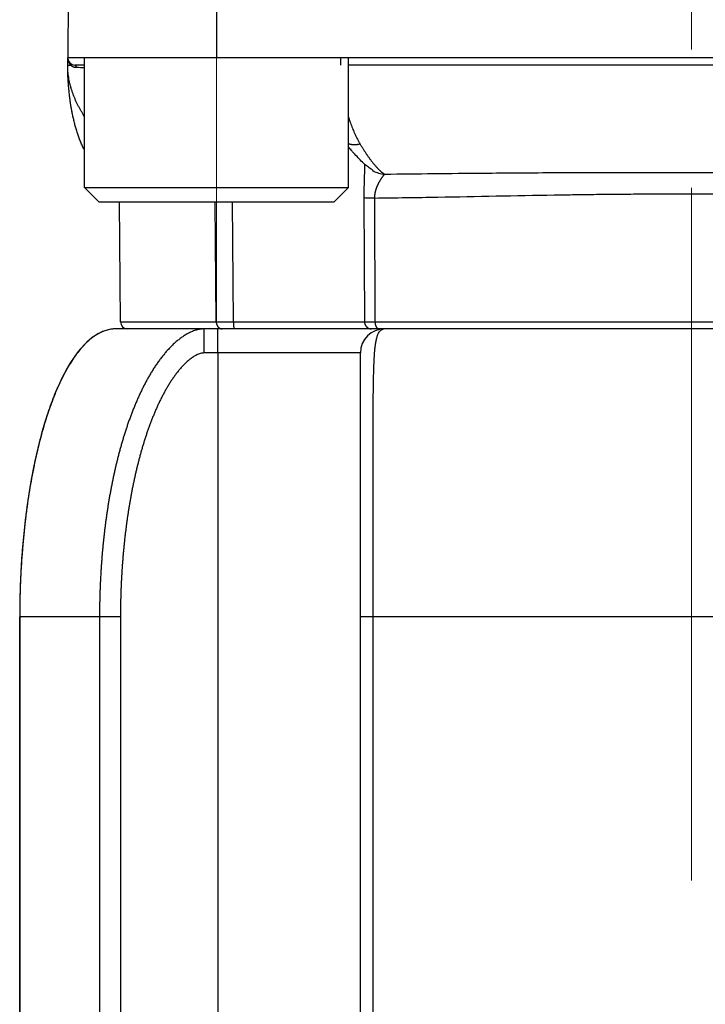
# Model space of a CAD drawing. Header units: millimetres. Extents: x 0 to 1071, y 0 to 742.
# Tile 121 of 130: x 686 to 700, y 382 to 402. Entities that reach past the tile are written whole.
import ezdxf

# ---------------------------------------------------------------- set-up
doc = ezdxf.new("R2010")
doc.units = ezdxf.units.MM
doc.header["$LTSCALE"] = 0.454724
doc.linetypes.add('CENTER', pattern=[50.8, 31.75, -6.35, 6.35, -6.35])
doc.layers.add('NoLayerName_001', color=7, linetype='Continuous')
doc.layers.add('NoLayerName_005', color=7, linetype='Continuous')

msp = doc.modelspace()

# ---------------------------------------------------------------- linework, layer by layer
at = {"layer": 'NoLayerName_001', "color": 4, "linetype": 'CENTER', "lineweight": 13}
for p, q in [((700, 361.25), (700, 560)), ((690.1, 408.750001), (690.1, 395.998692)), ((690.1, 408.750001), (690.1, 395.998692))]:
    msp.add_line(p, q, dxfattribs=at)
at = {"layer": 'NoLayerName_001', "color": 60, "linetype": 'Continuous', "lineweight": 25}
for p, q in [((690.100505, 406), (690.100505, 401.500001)), ((687.037973, 405.851309), (687, 401.5)), ((713, 401.5), (687, 401.5)), ((687, 401.35), (687, 401.5)), ((692.68487, 401.5), (692.6858, 401.35)), ((687.050589, 401.349084), (687.062757, 401.348992)), ((687.350505, 401.35), (687.15, 401.35)), ((707.149495, 401.35), (692.850505, 401.35)), ((693.361089, 399.150048), (693.360404, 399.150483)), ((693.171663, 398.579025), (693.183356, 395.999215)), ((693.391586, 398.57728), (693.402948, 395.998691)), ((688.098702, 395.998691), (688.076874, 398.500001)), ((690.094456, 395.998691), (690.075572, 398.500001)), ((690.453694, 395.999215), (690.437265, 398.500001)), ((688.098702, 395.998691), (690.094456, 395.998691)), ((690.094459, 395.998691), (690.453694, 395.999215)), ((690.453694, 395.999215), (693.183356, 395.999215)), ((693.402948, 395.998691), (706.597052, 395.998691)), ((712, 395.85), (688, 395.85)), ((693.1, 395.35), (689.843303, 395.35)), ((690.12618, 395.35), (690.12618, 372.493797)), ((693.1, 369.279018), (693.1, 395.35)), ((688.099656, 389.85), (686, 389.85)), ((686, 389.85), (686, 368.6)), ((687.663427, 389.85), (687.663427, 373.35859)), ((688.099656, 389.85), (688.099656, 373.288806)), ((706.9, 389.85), (693.1, 389.85)), ((693.362963, 369.27566), (693.362963, 389.85))]:
    msp.add_line(p, q, dxfattribs=at)
at = {"layer": 'NoLayerName_001', "color": 4, "linetype": 'Continuous', "lineweight": 25}
for p, q in [((692.850505, 401.500001), (687.350505, 401.500001)), ((687.350505, 398.800001), (687.350505, 401.500001)), ((692.850505, 398.800001), (692.850505, 401.500001)), ((687.650505, 398.500001), (687.350505, 398.800001)), ((687.350505, 398.800001), (692.850505, 398.800001)), ((692.550505, 398.500001), (692.850505, 398.800001)), ((687.650505, 398.500001), (692.550505, 398.500001))]:
    msp.add_line(p, q, dxfattribs=at)
at = {"layer": 'NoLayerName_001', "color": 60, "linetype": 'Continuous', "lineweight": 25}
for centre, radius, start, end in [((687.15, 401.5), 0.15, 180, 270), ((688.533086, 401.35021), 1.533078, 180.0078502, 180.1656686), ((687.193638, 401.486439), 0.189793, 222.0385394, 226.401789), ((687.182384, 401.47564), 0.173833, 254.575511, 255.7714878), ((687.182012, 401.474057), 0.172208, 255.7621732, 269.9491293), ((693.618211, 399.556677), 0.481103, 237.6936874, 268.3193732), ((688.248697, 396), 0.15, 180.500038, 270.0042417), ((688.000678, 395.179108), 0.670909, 92.3413795, 98.922053), ((688.000009, 395.190751), 0.659249, 90.0008101, 92.3246304), ((693.6, 395.35), 0.5, 90, 180), ((693.600027, 395.742985), 0.107014, 90.014422, 97.3656527), ((703.828526, 389.849843), 17.828526, 179.0402617, 179.9994939)]:
    msp.add_arc(centre, radius, start, end, dxfattribs=at)
for points, knots in [([(687, 401.5), (687.000045, 401.497453), (687.000069, 401.492354), (687.000496, 401.484712), (687.001157, 401.47708), (687.002094, 401.469467), (687.003295, 401.461885), (687.004764, 401.454345), (687.006501, 401.446856), (687.008505, 401.43943), (687.010776, 401.432077), (687.013316, 401.424807), (687.016122, 401.417633), (687.019191, 401.410566), (687.022518, 401.403617), (687.026098, 401.396799), (687.029926, 401.390124), (687.033999, 401.383604), (687.03831, 401.37725), (687.042863, 401.371082), (687.047618, 401.365079), (687.051012, 401.361273), (687.05268, 401.359348)], [0, 0, 0, 0, 0.0076414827, 0.015293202, 0.022953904, 0.0306223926, 0.0382975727, 0.0459784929, 0.0536643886, 0.0613547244, 0.0690492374, 0.0767479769, 0.0844504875, 0.0921544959, 0.0998574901, 0.107557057, 0.1152509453, 0.1229371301, 0.1306138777, 0.1382798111, 0.1459339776, 0.1535759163, 0.1535759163, 0.1535759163, 0.1535759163]), ([(687.048614, 400.633358), (687.046676, 400.648208), (687.042708, 400.677896), (687.037317, 400.722499), (687.03225, 400.767139), (687.027565, 400.81182), (687.023244, 400.856537), (687.01929, 400.901288), (687.0157, 400.94607), (687.012471, 400.99088), (687.009602, 401.035715), (687.00709, 401.080573), (687.00494, 401.12545), (687.003162, 401.170342), (687.00176, 401.215247), (687.00076, 401.26016), (687.000106, 401.305079), (687.000069, 401.335027), (687, 401.35)], [0, 0, 0, 0, 0.0449275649, 0.0898545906, 0.1347805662, 0.1797056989, 0.2246304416, 0.2695551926, 0.3144802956, 0.3594060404, 0.4043326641, 0.4492602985, 0.4941883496, 0.5391158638, 0.5840420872, 0.6289664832, 0.6738887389, 0.7188087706, 0.7188087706, 0.7188087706, 0.7188087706]), ([(687, 401.35), (687.000403, 401.349975), (687.00119, 401.349899), (687.002316, 401.349947), (687.003365, 401.349709), (687.004427, 401.349644), (687.005551, 401.349624), (687.00671, 401.349638), (687.00787, 401.349642), (687.009013, 401.349627), (687.010508, 401.349592), (687.011992, 401.349543), (687.013475, 401.349504), (687.014593, 401.34948), (687.015716, 401.34946), (687.022091, 401.349371), (687.030716, 401.349264), (687.041966, 401.349154), (687.04759, 401.349109), (687.050589, 401.349084)], [0, 0, 0, 0, 0.00121096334, 0.00237309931, 0.00335877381, 0.00441872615, 0.00555732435, 0.00673156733, 0.00789720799, 0.00903790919, 0.01016055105, 0.01238123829, 0.01349359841, 0.01461197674, 0.01573513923, 0.01686174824, 0.03373939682, 0.04161261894, 0.05061214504, 0.05061214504, 0.05061214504, 0.05061214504]), ([(687.350505, 400.280148), (687.342141, 400.292963), (687.321884, 400.323551), (687.291373, 400.372971), (687.25902, 400.428377), (687.228257, 400.484694), (687.199101, 400.541865), (687.171633, 400.599874), (687.145919, 400.65869), (687.122029, 400.718286), (687.100031, 400.778635), (687.079994, 400.839709), (687.061992, 400.901465), (687.046098, 400.963835), (687.03239, 401.026733), (687.020959, 401.090061), (687.011857, 401.153723), (687.00528, 401.217625), (687.00089, 401.281663), (687.000518, 401.324421), (687.000014, 401.345777)], [0, 0, 0, 0, 0.045909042, 0.110054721, 0.174207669, 0.238371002, 0.30253999, 0.366712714, 0.430891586, 0.495083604, 0.559300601, 0.623559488, 0.687878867, 0.752242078, 0.816612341, 0.880958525, 0.945256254, 1.009488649, 1.073647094, 1.137732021, 1.137732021, 1.137732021, 1.137732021]), ([(687.062764, 401.348991), (687.062885, 401.349659), (687.063147, 401.350994), (687.063423, 401.353019), (687.063625, 401.355057), (687.063738, 401.357105), (687.063761, 401.359159), (687.06369, 401.361213), (687.063521, 401.363262), (687.063252, 401.365301), (687.062878, 401.367325), (687.062397, 401.369329), (687.061803, 401.371308), (687.061098, 401.373253), (687.060285, 401.375157), (687.059366, 401.377013), (687.058345, 401.378812), (687.057223, 401.380544), (687.056005, 401.382203), (687.05469, 401.383776), (687.053294, 401.385271), (687.052275, 401.386171), (687.051777, 401.386632)], [0, 0, 0, 0, 0.0020361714, 0.0040794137, 0.00612766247, 0.00817918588, 0.01023263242, 0.01228708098, 0.0143420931, 0.01639776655, 0.01845478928, 0.02051449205, 0.02257875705, 0.02464742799, 0.02671813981, 0.02878850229, 0.03085628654, 0.03291953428, 0.03497667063, 0.03702662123, 0.03906893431, 0.04110390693, 0.04110390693, 0.04110390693, 0.04110390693]), ([(687.062764, 401.348991), (687.063811, 401.348051), (687.065889, 401.346152), (687.0691, 401.343409), (687.072366, 401.340731), (687.075699, 401.33813), (687.079096, 401.335605), (687.082556, 401.333159), (687.086078, 401.330792), (687.089658, 401.328506), (687.093294, 401.326304), (687.096982, 401.324186), (687.100721, 401.322155), (687.104506, 401.320212), (687.108336, 401.318359), (687.112207, 401.316597), (687.116117, 401.314929), (687.120062, 401.313357), (687.12404, 401.31188), (687.128049, 401.310505), (687.132081, 401.309218), (687.134797, 401.308459), (687.13615, 401.308068)], [0, 0, 0, 0, 0.00422178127, 0.00844345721, 0.01266667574, 0.0168931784, 0.02112479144, 0.02536250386, 0.0296055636, 0.03385299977, 0.03810382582, 0.04235704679, 0.04661166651, 0.05086669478, 0.05512115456, 0.05937408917, 0.06362456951, 0.06787170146, 0.07211463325, 0.07635256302, 0.08058474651, 0.08481050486, 0.08481050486, 0.08481050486, 0.08481050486]), ([(687.181864, 401.30185), (687.181838, 401.302548), (687.1818, 401.303946), (687.18166, 401.306039), (687.18147, 401.30813), (687.18122, 401.310215), (687.180912, 401.312294), (687.180544, 401.314364), (687.180117, 401.316423), (687.17963, 401.318469), (687.179083, 401.3205), (687.178473, 401.322514), (687.1778, 401.324507), (687.17706, 401.326476), (687.176251, 401.328417), (687.17537, 401.330325), (687.174415, 401.332198), (687.173382, 401.334032), (687.17227, 401.335821), (687.171078, 401.337562), (687.1698, 401.339244), (687.168434, 401.340854), (687.166977, 401.342381), (687.165424, 401.34381), (687.163774, 401.34513), (687.162023, 401.346327), (687.160175, 401.347385), (687.158242, 401.34829), (687.15624, 401.349027), (687.154188, 401.34957), (687.152103, 401.349937), (687.150698, 401.34996), (687.15, 401.349998)], [0, 0, 0, 0, 0.00209598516, 0.00419377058, 0.00629298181, 0.00839330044, 0.01049446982, 0.01259630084, 0.01469867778, 0.01680156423, 0.0189050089, 0.02100892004, 0.02311261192, 0.02521556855, 0.02731765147, 0.02941913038, 0.03152071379, 0.03362357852, 0.03572939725, 0.03783953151, 0.03995147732, 0.04206248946, 0.04417149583, 0.04627934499, 0.0483890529, 0.05050602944, 0.05263532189, 0.05477033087, 0.05690216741, 0.05902439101, 0.06113388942, 0.06323184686, 0.06323184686, 0.06323184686, 0.06323184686]), ([(687.350505, 399.574416), (687.346216, 399.582689), (687.334913, 399.604206), (687.31761, 399.639487), (687.298665, 399.68026), (687.280641, 399.721448), (687.263444, 399.762981), (687.247031, 399.804826), (687.231374, 399.846955), (687.216441, 399.889346), (687.202202, 399.931976), (687.188625, 399.974825), (687.175681, 400.017868), (687.163337, 400.061084), (687.151562, 400.104455), (687.140339, 400.147967), (687.129652, 400.191611), (687.119481, 400.235378), (687.109811, 400.279258), (687.100622, 400.323241), (687.091898, 400.367318), (687.08362, 400.41148), (687.075774, 400.455719), (687.06835, 400.500031), (687.061355, 400.544411), (687.054718, 400.588846), (687.050681, 400.618525), (687.048614, 400.633358)], [0, 0, 0, 0, 0.027955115, 0.072912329, 0.117869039, 0.162825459, 0.207777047, 0.252720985, 0.297661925, 0.342603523, 0.387547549, 0.432493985, 0.477441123, 0.522385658, 0.567324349, 0.612258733, 0.657190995, 0.702122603, 0.747054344, 0.79198634, 0.836918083, 0.881848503, 0.926777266, 0.971705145, 1.016632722, 1.061560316, 1.106487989, 1.106487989, 1.106487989, 1.106487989]), ([(692.850505, 400.263322), (692.854708, 400.250131), (692.864561, 400.21872), (692.881187, 400.169447), (692.900393, 400.115529), (692.920659, 400.061989), (692.941974, 400.008843), (692.964374, 399.956134), (692.987909, 399.903921), (693.012606, 399.852257), (693.038562, 399.801237), (693.06561, 399.750802), (693.084923, 399.717909), (693.094417, 399.701375)], [0, 0, 0, 0, 0.0415325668, 0.0987600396, 0.1559922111, 0.2132339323, 0.2704917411, 0.3277637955, 0.3850355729, 0.4422952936, 0.4995355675, 0.5567536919, 0.613951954, 0.613951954, 0.613951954, 0.613951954]), ([(693.094417, 399.701372), (693.090156, 399.700361), (693.081649, 399.698264), (693.068782, 399.695559), (693.055855, 399.693131), (693.042863, 399.691037), (693.029819, 399.689276), (693.016731, 399.687862), (693.003606, 399.686807), (692.990454, 399.686121), (692.977284, 399.685816), (692.964109, 399.685905), (692.950943, 399.686403), (692.937803, 399.687326), (692.924704, 399.688689), (692.911663, 399.690507), (692.898697, 399.692797), (692.88582, 399.695569), (692.873059, 399.698857), (692.861268, 399.702346), (692.853822, 399.704987), (692.850505, 399.70612)], [0, 0, 0, 0, 0.013136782, 0.02628352, 0.0394371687, 0.0525953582, 0.065756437, 0.0789195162, 0.0920845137, 0.1052521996, 0.1184240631, 0.131598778, 0.1447726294, 0.1579432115, 0.1711096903, 0.1842729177, 0.1974355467, 0.2106021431, 0.2237781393, 0.2369610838, 0.2474755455, 0.2474755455, 0.2474755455, 0.2474755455]), ([(693.094417, 399.701372), (693.099489, 399.692863), (693.109593, 399.675822), (693.124984, 399.6504), (693.140524, 399.625068), (693.156244, 399.599845), (693.172144, 399.574735), (693.188232, 399.549743), (693.204515, 399.524874), (693.220999, 399.500135), (693.23769, 399.475532), (693.254596, 399.451068), (693.271722, 399.426752), (693.289073, 399.402588), (693.306669, 399.378598), (693.324534, 399.354808), (693.34269, 399.331245), (693.361162, 399.307938), (693.379968, 399.284908), (693.399147, 399.2622), (693.418658, 399.239779), (693.432064, 399.225192), (693.438717, 399.217854)], [0, 0, 0, 0, 0.029716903, 0.0594348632, 0.0891537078, 0.1188734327, 0.1485942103, 0.1783163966, 0.2080405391, 0.2377673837, 0.2674978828, 0.297233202, 0.3269747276, 0.3567234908, 0.3864760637, 0.4162275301, 0.4459741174, 0.4757133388, 0.5054441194, 0.5351669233, 0.5648838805, 0.5945989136, 0.5945989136, 0.5945989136, 0.5945989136]), ([(693.186254, 399.286712), (693.186206, 399.277274), (693.186163, 399.258398), (693.185781, 399.230085), (693.185253, 399.201775), (693.184577, 399.173468), (693.183536, 399.135728), (693.181183, 399.060259), (693.178219, 398.975367), (693.176022, 398.899892), (693.175028, 398.86215), (693.174342, 398.833841), (693.173719, 398.805531), (693.173165, 398.77722), (693.172685, 398.748908), (693.172284, 398.720595), (693.171968, 398.692282), (693.171739, 398.663968), (693.171609, 398.635654), (693.171565, 398.607339), (693.171639, 398.588463), (693.171663, 398.579025)], [0, 0, 0, 0, 0.0283138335, 0.0566280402, 0.0849431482, 0.1132590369, 0.1415750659, 0.1982045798, 0.3397749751, 0.3964072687, 0.4247240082, 0.453040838, 0.4813575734, 0.5096740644, 0.5379901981, 0.5663059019, 0.5946211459, 0.6229359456, 0.6512503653, 0.6795645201, 0.7078785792, 0.7078785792, 0.7078785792, 0.7078785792]), ([(693.438717, 399.217854), (693.441199, 399.215188), (693.446149, 399.209841), (693.453665, 399.201906), (693.461241, 399.194027), (693.468888, 399.186218), (693.476609, 399.178479), (693.484408, 399.170818), (693.492287, 399.163238), (693.500251, 399.155744), (693.508302, 399.148341), (693.516445, 399.141033), (693.524684, 399.133826), (693.533019, 399.126722), (693.541456, 399.119736), (693.550006, 399.112886), (693.558675, 399.106192), (693.567471, 399.099676), (693.576401, 399.093354), (693.585478, 399.087258), (693.594685, 399.081364), (693.600977, 399.07769), (693.604103, 399.075821)], [0, 0, 0, 0, 0.010928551, 0.0218578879, 0.0327877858, 0.0437181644, 0.0546490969, 0.0655808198, 0.0765137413, 0.0874484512, 0.0983857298, 0.1093265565, 0.120272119, 0.1312236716, 0.1421794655, 0.153135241, 0.1640875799, 0.1750341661, 0.1859739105, 0.1969070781, 0.2078354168, 0.2187622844, 0.2187622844, 0.2187622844, 0.2187622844]), ([(693.604101, 399.075781), (693.601468, 399.07321), (693.596008, 399.068235), (693.588928, 399.059707), (693.581954, 399.051115), (693.575114, 399.042423), (693.568397, 399.033652), (693.561799, 399.024796), (693.555311, 399.015856), (693.548927, 399.006835), (693.542642, 398.997742), (693.536451, 398.988582), (693.530349, 398.979362), (693.524333, 398.970088), (693.518406, 398.960758), (693.51257, 398.951372), (693.506826, 398.94193), (693.501177, 398.93243), (693.495625, 398.922874), (693.490172, 398.913259), (693.484822, 398.903587), (693.479578, 398.893856), (693.474442, 398.884067), (693.46942, 398.874219), (693.464513, 398.864312), (693.459725, 398.854346), (693.455061, 398.844322), (693.450524, 398.834239), (693.446119, 398.824098), (693.441851, 398.813899), (693.437723, 398.803642), (693.433741, 398.793327), (693.429909, 398.782954), (693.426231, 398.772525), (693.422712, 398.762041), (693.419357, 398.751502), (693.416171, 398.74091), (693.413157, 398.730268), (693.410327, 398.719574), (693.407657, 398.708837), (693.406062, 398.701636), (693.405241, 398.69804)], [0, 0, 0, 0, 0.0110414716, 0.0221178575, 0.0331961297, 0.0442524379, 0.0552962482, 0.0663373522, 0.0773832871, 0.0884343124, 0.0994889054, 0.1105452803, 0.1216014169, 0.1326559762, 0.1437091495, 0.154761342, 0.1658130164, 0.176864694, 0.1879169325, 0.1989698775, 0.2100233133, 0.2210771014, 0.2321311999, 0.2431856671, 0.2542406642, 0.2652963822, 0.2763525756, 0.2874088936, 0.298465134, 0.3095212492, 0.3205773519, 0.3316337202, 0.3426908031, 0.353748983, 0.3648079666, 0.3758674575, 0.3869273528, 0.3979877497, 0.4090489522, 0.4201114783, 0.4311760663, 0.4311760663, 0.4311760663, 0.4311760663]), ([(693.604102, 399.075795), (694.286309, 399.083028), (695.224332, 399.094263), (696.418222, 399.104045), (697.185736, 399.108571), (698.03854, 399.111578), (698.976629, 399.113012), (699.658876, 399.112369), (700, 399.112258)], [0, 0, 0, 0, 2.046736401, 2.814262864, 3.581788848, 4.349315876, 5.372687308, 6.396057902, 6.396057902, 6.396057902, 6.396057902]), ([(700, 399.112258), (700.426404, 399.112308), (701.108652, 399.112994), (702.046741, 399.111273), (702.814264, 399.108571), (703.581778, 399.104044), (704.775668, 399.094264), (705.713691, 399.083028), (706.395898, 399.075795)], [0, 0, 0, 0, 1.279213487, 2.046741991, 2.814269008, 3.581794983, 4.349321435, 6.396057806, 6.396057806, 6.396057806, 6.396057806]), ([(693.391586, 398.57728), (693.372036, 398.57731), (693.33538, 398.577347), (693.291392, 398.577472), (693.262067, 398.577623), (693.244962, 398.577752), (693.222969, 398.577976), (693.20342, 398.578215), (693.186314, 398.57845), (693.178983, 398.578618), (693.174103, 398.578904), (693.171663, 398.579025)], [0, 0, 0, 0, 0.0586496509, 0.1099698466, 0.1319637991, 0.1466255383, 0.1612864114, 0.1979445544, 0.205278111, 0.2126098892, 0.2199402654, 0.2199402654, 0.2199402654, 0.2199402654]), ([(693.405241, 398.69804), (693.404485, 398.694429), (693.402924, 398.687216), (693.40087, 398.676337), (693.398993, 398.665423), (693.397325, 398.654474), (693.395861, 398.643496), (693.394606, 398.632494), (693.393562, 398.621472), (693.39273, 398.610435), (693.392121, 398.599388), (693.391704, 398.588335), (693.391643, 398.580964), (693.391586, 398.57728)], [0, 0, 0, 0, 0.0110676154, 0.0221388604, 0.0332126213, 0.0442875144, 0.0553622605, 0.0664356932, 0.0775067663, 0.0885745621, 0.0996382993, 0.1106973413, 0.1217512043, 0.1217512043, 0.1217512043, 0.1217512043]), ([(693.391586, 398.57728), (693.611884, 398.580452), (694.052487, 398.586429), (695.300796, 398.607534), (696.475593, 398.632031), (697.577066, 398.649203), (698.017671, 398.65505), (698.458293, 398.659616), (698.898928, 398.662727), (699.266131, 398.664094), (699.559895, 398.6644), (699.780217, 398.664287), (699.927098, 398.663822), (700.000538, 398.663638)], [0, 0, 0, 0, 0.660963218, 1.321927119, 3.745459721, 4.186102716, 4.626745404, 5.06738958, 5.5080358, 5.948682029, 6.169004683, 6.389326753, 6.609648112, 6.609648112, 6.609648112, 6.609648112]), ([(700.000538, 398.663638), (700.073966, 398.663821), (700.220823, 398.664281), (700.514538, 398.664433), (700.881683, 398.663731), (701.322252, 398.661344), (701.762809, 398.657506), (702.20335, 398.65226), (702.717297, 398.644814), (703.891982, 398.624786), (705.140006, 398.599072), (706.241304, 398.582182), (706.534992, 398.578275), (706.608414, 398.57728)], [0, 0, 0, 0, 0.220285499, 0.44057171, 0.88114555, 1.321720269, 1.762293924, 2.202865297, 2.643436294, 3.304293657, 5.727430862, 6.388286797, 6.608571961, 6.608571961, 6.608571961, 6.608571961]), ([(690.094456, 395.998691), (690.09453, 395.99617), (690.094597, 395.991113), (690.095181, 395.983529), (690.096054, 395.975944), (690.097266, 395.96838), (690.098802, 395.960857), (690.100665, 395.953398), (690.102854, 395.946024), (690.105367, 395.938756), (690.108204, 395.931616), (690.111363, 395.924625), (690.114845, 395.917805), (690.118647, 395.911176), (690.12277, 395.904762), (690.127211, 395.898583), (690.131967, 395.892663), (690.137035, 395.887021), (690.142411, 395.881683), (690.148091, 395.876668), (690.15407, 395.872001), (690.160338, 395.867708), (690.166873, 395.863815), (690.173643, 395.860342), (690.180621, 395.857341), (690.187753, 395.854758), (690.192652, 395.85354), (690.195079, 395.85287)], [0, 0, 0, 0, 0.0075649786, 0.0151691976, 0.0228053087, 0.0304659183, 0.0381437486, 0.0458317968, 0.0535234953, 0.0612128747, 0.0688947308, 0.0765647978, 0.0842199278, 0.0918582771, 0.0994794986, 0.1070846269, 0.1146748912, 0.122252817, 0.1298229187, 0.1373919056, 0.1449688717, 0.1525631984, 0.1601692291, 0.167774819, 0.1753696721, 0.1829461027, 0.1904997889, 0.1904997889, 0.1904997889, 0.1904997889]), ([(690.453694, 395.999215), (690.453696, 395.997948), (690.453699, 395.995416), (690.453718, 395.991617), (690.453747, 395.987819), (690.453787, 395.984021), (690.453838, 395.980224), (690.4539, 395.976426), (690.453975, 395.972629), (690.454061, 395.968831), (690.454158, 395.965034), (690.454268, 395.961236), (690.454391, 395.957438), (690.454526, 395.95364), (690.454673, 395.949842), (690.454834, 395.946044), (690.455008, 395.942245), (690.455195, 395.938446), (690.455396, 395.934647), (690.455612, 395.930848), (690.455844, 395.927051), (690.456093, 395.923255), (690.456359, 395.919462), (690.456644, 395.915671), (690.456949, 395.911883), (690.457274, 395.908098), (690.45762, 395.904318), (690.457988, 395.900543), (690.45838, 395.896772), (690.458795, 395.893007), (690.459236, 395.889245), (690.459714, 395.885486), (690.460238, 395.881724), (690.460818, 395.877956), (690.461465, 395.874183), (690.462183, 395.87042), (690.462964, 395.866689), (690.463832, 395.863033), (690.464692, 395.859405), (690.46556, 395.85709), (690.465958, 395.855916)], [0, 0, 0, 0, 0.0037987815, 0.0075972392, 0.0113954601, 0.0151935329, 0.0189915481, 0.0227895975, 0.026587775, 0.0303861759, 0.0341848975, 0.0379840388, 0.0417837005, 0.0455839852, 0.0493849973, 0.053186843, 0.0569896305, 0.0607933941, 0.0645978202, 0.0684025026, 0.0722070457, 0.0760110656, 0.0798141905, 0.0836160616, 0.0874163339, 0.0912146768, 0.0950107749, 0.098804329, 0.1025950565, 0.1063826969, 0.110168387, 0.1139567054, 0.1177529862, 0.1215628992, 0.1253924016, 0.1292346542, 0.1330572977, 0.1368252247, 0.1405105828, 0.1442292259, 0.1442292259, 0.1442292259, 0.1442292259]), ([(693.183356, 395.999215), (693.183437, 395.996628), (693.183502, 395.991445), (693.18419, 395.98369), (693.185228, 395.975962), (693.186675, 395.968287), (693.188511, 395.96069), (693.190735, 395.953193), (693.193344, 395.945823), (693.196334, 395.938601), (693.199698, 395.931551), (693.203423, 395.924688), (693.207497, 395.918031), (693.21191, 395.911595), (693.216648, 395.905397), (693.2217, 395.899455), (693.227055, 395.893784), (693.232701, 395.888403), (693.238621, 395.883324), (693.244799, 395.878559), (693.251218, 395.874121), (693.257861, 395.870023), (693.264712, 395.866277), (693.271755, 395.862895), (693.278971, 395.859892), (693.286341, 395.857277), (693.293839, 395.855051), (693.30144, 395.853221), (693.309118, 395.851786), (693.31685, 395.850769), (693.324609, 395.850107), (693.329793, 395.850069), (693.332379, 395.85)], [0, 0, 0, 0, 0.0077623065, 0.015543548, 0.0233399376, 0.0311473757, 0.0389616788, 0.0467788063, 0.0545950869, 0.0624075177, 0.0702154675, 0.0780199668, 0.0858217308, 0.0936212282, 0.1014188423, 0.1092150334, 0.117010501, 0.1248062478, 0.13260303, 0.1404012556, 0.1482012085, 0.1560032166, 0.163807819, 0.1716159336, 0.1794289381, 0.1872464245, 0.1950651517, 0.202881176, 0.210690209, 0.2184878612, 0.2262698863, 0.2340324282, 0.2340324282, 0.2340324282, 0.2340324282]), ([(693.18336, 395.999215), (693.18702, 395.999158), (693.194338, 395.999031), (693.205317, 395.998929), (693.216297, 395.998865), (693.282174, 395.998734), (693.344392, 395.998742), (693.40295, 395.998691)], [0, 0, 0, 0, 0.0109793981, 0.0219587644, 0.0329383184, 0.0439181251, 0.2195921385, 0.2195921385, 0.2195921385, 0.2195921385]), ([(693.402948, 395.998691), (693.402974, 395.996932), (693.403, 395.993414), (693.403189, 395.988138), (693.403468, 395.982865), (693.403857, 395.977597), (693.40435, 395.972335), (693.404951, 395.967083), (693.405662, 395.961843), (693.406482, 395.956617), (693.407413, 395.951407), (693.408458, 395.946216), (693.409616, 395.941045), (693.410889, 395.9359), (693.412283, 395.930785), (693.413804, 395.925707), (693.415458, 395.920673), (693.41725, 395.915691), (693.419185, 395.910767), (693.421271, 395.905908), (693.423511, 395.90112), (693.425912, 395.896412), (693.428478, 395.89179), (693.431215, 395.887267), (693.434131, 395.882859), (693.437233, 395.878585), (693.440527, 395.874462), (693.444023, 395.870511), (693.447754, 395.86677), (693.45175, 395.863276), (693.456035, 395.860077), (693.4606, 395.857218), (693.465406, 395.854747), (693.470405, 395.852715), (693.475552, 395.851207), (693.480793, 395.850177), (693.484335, 395.85011), (693.486092, 395.85)], [0, 0, 0, 0, 0.0052763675, 0.0105549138, 0.0158354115, 0.0211177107, 0.0264017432, 0.0316875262, 0.0369751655, 0.0422648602, 0.0475569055, 0.0528516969, 0.0581497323, 0.063450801, 0.0687527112, 0.0740533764, 0.0793512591, 0.0846454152, 0.08993554, 0.0952220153, 0.100505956, 0.1057892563, 0.1110745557, 0.1163616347, 0.121646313, 0.1269258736, 0.1321997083, 0.1374698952, 0.1427443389, 0.1480393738, 0.1533801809, 0.1587708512, 0.1641785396, 0.1695733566, 0.1749343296, 0.180252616, 0.1855351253, 0.1855351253, 0.1855351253, 0.1855351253]), ([(687.896626, 395.8419), (687.864076, 395.834397), (687.796878, 395.82237), (687.69937, 395.783557), (687.602395, 395.732391), (687.506651, 395.666683), (687.412185, 395.587305), (687.319231, 395.494209), (687.227985, 395.387603), (687.138689, 395.267668), (687.051477, 395.134761), (686.966531, 394.989251), (686.884037, 394.83152), (686.80419, 394.661954), (686.727182, 394.480938), (686.65321, 394.288859), (686.582474, 394.086115), (686.515183, 393.873155), (686.451448, 393.650515), (686.391401, 393.418775), (686.335172, 393.178519), (686.282894, 392.930336), (686.2347, 392.674814), (686.190721, 392.41254), (686.151091, 392.144109), (686.115944, 391.870141), (686.085319, 391.591302), (686.059276, 391.30828), (686.037807, 391.021772), (686.02116, 390.732469), (686.00863, 390.441081), (686.004939, 390.246131), (686.002501, 390.148467)], [0, 0, 0, 0, 0.100211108, 0.204120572, 0.313217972, 0.428745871, 0.551710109, 0.682907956, 0.822962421, 0.972321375, 1.131185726, 1.299616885, 1.477589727, 1.665013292, 1.861746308, 2.067608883, 2.28239139, 2.505831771, 2.737535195, 2.977058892, 3.223942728, 3.477713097, 3.73788602, 4.003969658, 4.275466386, 4.551858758, 4.832561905, 5.116969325, 5.40446977, 5.694448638, 5.986289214, 6.279373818, 6.279373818, 6.279373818, 6.279373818]), ([(689.847666, 395.85), (689.819608, 395.847923), (689.763061, 395.846596), (689.680232, 395.827579), (689.600062, 395.800423), (689.523299, 395.764813), (689.449852, 395.723094), (689.379447, 395.676471), (689.312044, 395.625676), (689.24742, 395.571422), (689.185437, 395.514188), (689.125925, 395.454396), (689.068708, 395.392391), (689.013707, 395.328387), (688.960808, 395.262605), (688.909904, 395.195257), (688.860875, 395.12655), (688.81361, 395.056653), (688.768046, 394.985666), (688.724101, 394.91368), (688.681693, 394.840784), (688.640738, 394.767068), (688.601158, 394.692607), (688.562905, 394.617457), (688.525925, 394.541671), (688.490164, 394.465302), (688.455567, 394.388402), (688.422081, 394.311016), (688.389674, 394.233177), (688.358304, 394.154914), (688.327936, 394.076259), (688.29853, 393.99724), (688.270049, 393.917884), (688.242469, 393.838212), (688.215762, 393.758243), (688.189902, 393.677997), (688.164864, 393.597493), (688.140613, 393.516749), (688.117159, 393.435771), (688.09437, 393.354602), (688.079887, 393.300295), (688.072557, 393.273165)], [0, 0, 0, 0, 0.084402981, 0.169107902, 0.253664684, 0.338083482, 0.422504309, 0.506868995, 0.591230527, 0.675569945, 0.759902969, 0.844243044, 0.928586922, 1.012958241, 1.097362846, 1.181784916, 1.266189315, 1.350552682, 1.434892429, 1.519223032, 1.603551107, 1.68787597, 1.772196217, 1.856516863, 1.940840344, 2.025165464, 2.109487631, 2.193803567, 2.27811659, 2.362429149, 2.446741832, 2.53105346, 2.615362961, 2.699671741, 2.783980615, 2.868289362, 2.952596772, 3.036902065, 3.121206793, 3.205512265, 3.289819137, 3.289819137, 3.289819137, 3.289819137]), ([(689.843303, 395.35), (689.843332, 395.383339), (689.843346, 395.44585), (689.843585, 395.533365), (689.8439, 395.606294), (689.844259, 395.664636), (689.844612, 395.708392), (689.844945, 395.74173), (689.845247, 395.766732), (689.845518, 395.785484), (689.845723, 395.797986), (689.845878, 395.80632), (689.846008, 395.812565), (689.846151, 395.81881), (689.846312, 395.825064), (689.846467, 395.831324), (689.846696, 395.837567), (689.846887, 395.843809), (689.847442, 395.847929), (689.847666, 395.85)], [0, 0, 0, 0, 0.1000173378, 0.1875325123, 0.2625454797, 0.3188054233, 0.3625627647, 0.3938185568, 0.4188222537, 0.4375749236, 0.4500818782, 0.4563332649, 0.4625794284, 0.4688215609, 0.4750729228, 0.481347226, 0.4876084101, 0.4938171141, 0.500066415, 0.500066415, 0.500066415, 0.500066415]), ([(690.12618, 395.35), (690.126209, 395.383339), (690.126223, 395.44585), (690.126462, 395.533365), (690.126777, 395.606294), (690.127135, 395.664636), (690.127488, 395.708392), (690.127822, 395.74173), (690.128123, 395.766732), (690.128395, 395.785484), (690.1286, 395.797986), (690.128755, 395.80632), (690.128884, 395.812565), (690.129028, 395.81881), (690.129189, 395.825064), (690.129343, 395.831324), (690.129573, 395.837567), (690.129764, 395.843809), (690.130318, 395.847929), (690.130543, 395.85)], [0, 0, 0, 0, 0.1000173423, 0.1875325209, 0.2625454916, 0.3188054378, 0.3625627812, 0.3938185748, 0.4188222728, 0.4375749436, 0.4500818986, 0.4563332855, 0.4625794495, 0.4688215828, 0.475072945, 0.4813472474, 0.4876084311, 0.4938171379, 0.5000664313, 0.5000664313, 0.5000664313, 0.5000664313]), ([(690.195079, 395.85287), (690.195607, 395.852748), (690.196663, 395.8525), (690.198256, 395.852162), (690.199853, 395.851845), (690.201457, 395.851553), (690.203066, 395.851286), (690.204679, 395.851043), (690.206295, 395.850825), (690.207915, 395.850632), (690.209538, 395.850464), (690.211163, 395.850322), (690.212789, 395.850205), (690.214416, 395.850113), (690.216043, 395.850049), (690.217671, 395.850007), (690.218756, 395.850004), (690.219298, 395.85)], [0, 0, 0, 0, 0.00162663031, 0.00325458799, 0.00488365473, 0.00651361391, 0.00814425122, 0.00977535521, 0.01140671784, 0.0130381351, 0.01466940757, 0.016300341, 0.01793074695, 0.0195604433, 0.02118925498, 0.02281701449, 0.02444356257, 0.02444356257, 0.02444356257, 0.02444356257]), ([(690.465958, 395.855916), (690.46657, 395.854713), (690.467296, 395.852016), (690.469776, 395.850769), (690.470767, 395.85)], [0, 0, 0, 0, 0.004049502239, 0.007812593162, 0.007812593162, 0.007812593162, 0.007812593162]), ([(693.362963, 389.85), (693.363089, 391.063373), (693.360658, 392.395708), (693.364099, 393.823201), (693.365385, 394.108698), (693.366855, 394.322818), (693.368187, 394.465565), (693.36928, 394.560728), (693.370226, 394.632097), (693.371317, 394.703461), (693.372573, 394.77482), (693.374017, 394.846174), (693.375697, 394.917524), (693.377657, 394.988871), (693.379944, 395.060218), (693.382595, 395.131566), (693.38568, 395.202904), (693.389492, 395.274204), (693.394291, 395.34543), (693.400382, 395.416543), (693.407935, 395.48751), (693.417739, 395.558276), (693.430699, 395.628482), (693.44899, 395.697919), (693.476408, 395.76307), (693.516927, 395.826217), (693.564982, 395.839086), (693.586308, 395.849117)], [0, 0, 0, 0, 3.640119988, 3.996994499, 4.282491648, 4.496616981, 4.639371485, 4.710748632, 4.782124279, 4.85349748, 4.924867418, 4.996234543, 5.067602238, 5.138974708, 5.210356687, 5.281753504, 5.353163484, 5.424568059, 5.495953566, 5.567317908, 5.638673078, 5.710049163, 5.781538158, 5.852964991, 5.92430248, 5.995499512, 6.06619941, 6.06619941, 6.06619941, 6.06619941]), ([(689.843303, 395.35), (689.816886, 395.345857), (689.762896, 395.342189), (689.688746, 395.308955), (689.619043, 395.269381), (689.553624, 395.222539), (689.491971, 395.171039), (689.433559, 395.115929), (689.378195, 395.05786), (689.325475, 394.997398), (689.275192, 394.934892), (689.227098, 394.870684), (689.181034, 394.804996), (689.13689, 394.73799), (689.094532, 394.66983), (689.053833, 394.600672), (689.014649, 394.530661), (688.976915, 394.459878), (688.940556, 394.388388), (688.9055, 394.316256), (688.871669, 394.243544), (688.838993, 394.170307), (688.807431, 394.096583), (688.776935, 394.022413), (688.747458, 393.947832), (688.718951, 393.872877), (688.691374, 393.797578), (688.664697, 393.721957), (688.638885, 393.646036), (688.613905, 393.569837), (688.58972, 393.493379), (688.566312, 393.416678), (688.543661, 393.339748), (688.521746, 393.262599), (688.50055, 393.185247), (688.480052, 393.107702), (688.460234, 393.029979), (688.44107, 392.952091), (688.422566, 392.874045), (688.404607, 392.795875), (688.393221, 392.743632), (688.387456, 392.717527)], [0, 0, 0, 0, 0.080219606, 0.160504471, 0.240673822, 0.320984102, 0.401340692, 0.481568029, 0.561757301, 0.641947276, 0.722153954, 0.802363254, 0.882575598, 0.962805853, 1.043052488, 1.123298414, 1.20352083, 1.283725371, 1.363922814, 1.444118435, 1.524312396, 1.604503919, 1.684695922, 1.764889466, 1.845083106, 1.925273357, 2.005460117, 2.085646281, 2.165833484, 2.246022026, 2.326211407, 2.406402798, 2.486597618, 2.566796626, 2.646999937, 2.727207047, 2.807416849, 2.887627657, 2.967837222, 3.048042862, 3.128243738, 3.128243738, 3.128243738, 3.128243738]), ([(688.072557, 393.273165), (688.065464, 393.245972), (688.051109, 393.19163), (688.030594, 393.109852), (688.010671, 393.027927), (687.991438, 392.945834), (687.972854, 392.863589), (687.954912, 392.781199), (687.937598, 392.698671), (687.920901, 392.616016), (687.904807, 392.53324), (687.889303, 392.450352), (687.874377, 392.36736), (687.860017, 392.284272), (687.846216, 392.201092), (687.832966, 392.117824), (687.820262, 392.034473), (687.808096, 391.951042), (687.79646, 391.867537), (687.785349, 391.783961), (687.774755, 391.700317), (687.764672, 391.616612), (687.755091, 391.532847), (687.746007, 391.449028), (687.737416, 391.365158), (687.729314, 391.281238), (687.721698, 391.197274), (687.714564, 391.113266), (687.707908, 391.029219), (687.701728, 390.945134), (687.696018, 390.861016), (687.690776, 390.776866), (687.685997, 390.692689), (687.68168, 390.608486), (687.677821, 390.524261), (687.67442, 390.440017), (687.671478, 390.355756), (687.668987, 390.271481), (687.666966, 390.187195), (687.665343, 390.102902), (687.664702, 390.0467), (687.664327, 390.018601)], [0, 0, 0, 0, 0.084308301, 0.168617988, 0.252929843, 0.337244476, 0.421562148, 0.505882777, 0.590205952, 0.674530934, 0.758856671, 0.8431818, 0.92750466, 1.011824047, 1.096140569, 1.180455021, 1.26476805, 1.349080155, 1.433391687, 1.517702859, 1.602013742, 1.686324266, 1.77063423, 1.854943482, 1.939252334, 2.023561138, 2.107870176, 2.192179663, 2.27648975, 2.360800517, 2.445111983, 2.529424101, 2.61373676, 2.698049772, 2.78236285, 2.866675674, 2.950987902, 3.035299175, 3.119609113, 3.203917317, 3.288223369, 3.288223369, 3.288223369, 3.288223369]), ([(688.387456, 392.717527), (688.381888, 392.691381), (688.37061, 392.63912), (688.354552, 392.560548), (688.338995, 392.481878), (688.324022, 392.403096), (688.309597, 392.324213), (688.295717, 392.245234), (688.282369, 392.166164), (688.269544, 392.08701), (688.257232, 392.007777), (688.245425, 391.928467), (688.234119, 391.849084), (688.223305, 391.769632), (688.212979, 391.690112), (688.203132, 391.61053), (688.193759, 391.530887), (688.184854, 391.451186), (688.176409, 391.371432), (688.168418, 391.291626), (688.160878, 391.211772), (688.153786, 391.131874), (688.147141, 391.051934), (688.140941, 390.971955), (688.135183, 390.891941), (688.129864, 390.811896), (688.124984, 390.731821), (688.12054, 390.65172), (688.116529, 390.571597), (688.11295, 390.491455), (688.1098, 390.411297), (688.107077, 390.331125), (688.104778, 390.250944), (688.102904, 390.170756), (688.101447, 390.090565), (688.100421, 390.010374), (688.099761, 389.930185), (688.099725, 389.876727), (688.099656, 389.85)], [0, 0, 0, 0, 0.080197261, 0.160391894, 0.240584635, 0.320775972, 0.400966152, 0.481155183, 0.561342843, 0.641528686, 0.721712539, 0.801895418, 0.882078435, 0.962262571, 1.042448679, 1.122637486, 1.202829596, 1.283025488, 1.363225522, 1.443429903, 1.523638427, 1.603850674, 1.684066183, 1.764284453, 1.844504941, 1.924727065, 2.004950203, 2.085173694, 2.16539684, 2.245618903, 2.32583911, 2.406056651, 2.486270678, 2.566480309, 2.646684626, 2.726882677, 2.807073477, 2.887256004, 2.887256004, 2.887256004, 2.887256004]), ([(687.664327, 390.018601), (687.664102, 389.990501), (687.663502, 389.934302), (687.663502, 389.8781), (687.663427, 389.85)], [0, 0, 0, 0, 0.0843034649, 0.1686038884, 0.1686038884, 0.1686038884, 0.1686038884])]:
    msp.add_open_spline(points, degree=3, knots=knots, dxfattribs=at)
msp.add_open_spline([(687.181864, 401.30185), (687.238077, 401.301791), (687.294291, 401.301731), (687.350505, 401.301672)], degree=3, dxfattribs=at)
at = {"layer": 'NoLayerName_001', "color": 7, "linetype": 'Continuous', "lineweight": 25}
msp.add_open_spline([(693.361088, 399.150048), (693.335183, 399.168588), (693.29711, 399.195042), (693.238036, 399.239743), (693.176359, 399.29564), (693.110088, 399.356019), (693.036424, 399.433255), (692.975596, 399.498912), (692.907304, 399.573922), (692.871613, 399.617958), (692.850505, 399.643132)], degree=3, knots=[0, 0, 0, 0, 0.0955673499, 0.1390852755, 0.2221184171, 0.3450845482, 0.4079472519, 0.5422140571, 0.6136405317, 0.7121983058, 0.7121983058, 0.7121983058, 0.7121983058], dxfattribs=at)
at = {"layer": 'NoLayerName_005', "color": 60, "linetype": 'Continuous', "lineweight": 25}
msp.add_line((686, 374.973744), (686, 389.85), dxfattribs=at)
for centre, radius, start, end in [((688.000288, 395.182677), 0.667323, 90.0247503, 98.9041062), ((703.829902, 389.849834), 17.829902, 179.006522, 179.9994677)]:
    msp.add_arc(centre, radius, start, end, dxfattribs=at)
msp.add_ellipse((688, 389.85), major_axis=(0, -6), ratio=0.333333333, start_param=3.141592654, end_param=4.71238898, dxfattribs=at)
msp.add_open_spline([(687.896999, 395.841958), (687.864483, 395.834484), (687.797362, 395.822511), (687.699953, 395.783819), (687.603077, 395.7328), (687.507426, 395.667269), (687.413049, 395.588095), (687.320179, 395.495231), (687.22901, 395.388884), (687.139785, 395.269233), (687.052639, 395.136632), (686.96775, 394.991451), (686.885306, 394.834069), (686.805499, 394.664871), (686.728523, 394.484241), (686.654572, 394.292565), (686.583847, 394.090239), (686.516556, 393.877708), (686.452812, 393.655507), (686.392744, 393.424212), (686.336483, 393.184406), (686.284162, 392.936676), (686.235913, 392.681607), (686.191867, 392.419785), (686.152156, 392.151803), (686.116916, 391.878277), (686.086188, 391.599871), (686.060029, 391.31727), (686.038435, 391.031169), (686.021651, 390.742255), (686.008972, 390.451238), (686.005172, 390.256528), (686.00268, 390.15898)], degree=3, knots=[0, 0, 0, 0, 0.100091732, 0.203866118, 0.312809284, 0.428161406, 0.550926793, 0.681901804, 0.821708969, 0.970797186, 1.129369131, 1.297487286, 1.475127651, 1.662200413, 1.858565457, 2.064044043, 2.278427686, 2.501457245, 2.732741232, 2.971838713, 3.218291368, 3.471627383, 3.731364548, 3.99701277, 4.268076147, 4.544040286, 4.824323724, 5.108322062, 5.395426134, 5.68502339, 5.976499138, 6.269237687, 6.269237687, 6.269237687, 6.269237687], dxfattribs=at)

doc.saveas('drawing.dxf')
